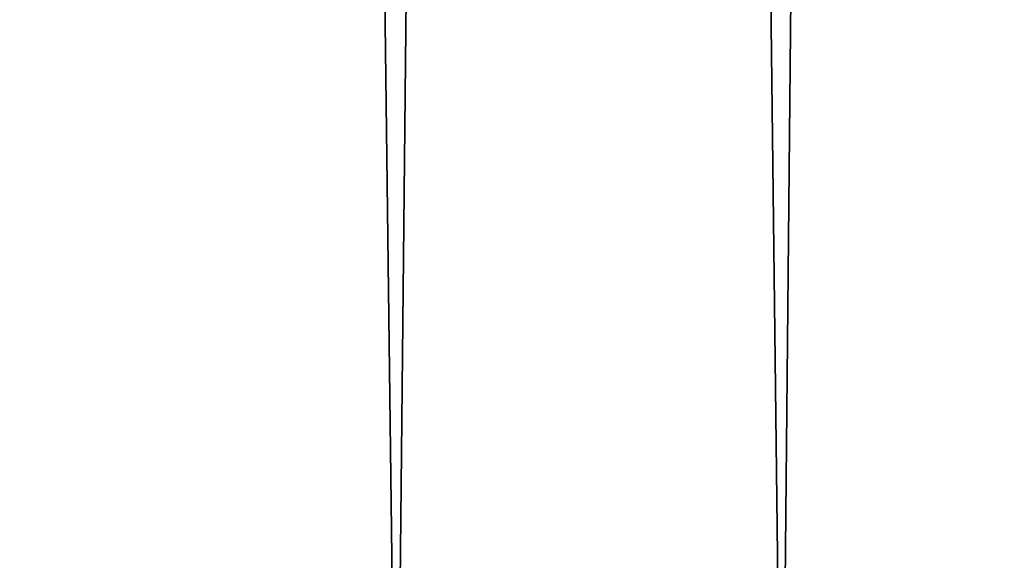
# Model space of a CAD drawing. Header units: millimetres. Extents: x -27 to 27, y -51 to 5.7.
# Tile 25 of 54: x 3 to 5.7, y -49.5 to -48.1. Entities that reach past the tile are written whole.
import ezdxf

# ---------------------------------------------------------------- set-up
doc = ezdxf.new("R2010")
doc.units = ezdxf.units.MM
doc.header["$LTSCALE"] = 52.148148
doc.layers.add('2', color=7, linetype='CONTINUOUS')
doc.layers.add('3', color=7, linetype='CONTINUOUS')

msp = doc.modelspace()

# ---------------------------------------------------------------- linework, layer by layer
at = {"layer": '2', "linetype": 'Continuous'}
for points in [[(3.4661, -4.5, 8.8451), (2.341, -4.5, 9.207), (2.9357, -50.5, 9.035), (3.4661, -4.5, 8.8451)], [(4.0449, -50.5, 8.5959), (3.4661, -4.5, 8.8451), (2.9357, -50.5, 9.035), (4.0449, -50.5, 8.5959)], [(4.5375, -4.5, 8.3463), (3.4661, -4.5, 8.8451), (4.0449, -50.5, 8.5959), (4.5375, -4.5, 8.3463)], [(5.0904, -50.5, 8.0211), (4.5375, -4.5, 8.3463), (4.0449, -50.5, 8.5959), (5.0904, -50.5, 8.0211)], [(5.5388, -4.5, 7.7183), (4.5375, -4.5, 8.3463), (5.0904, -50.5, 8.0211), (5.5388, -4.5, 7.7183)], [(6.0555, -50.5, 7.3199), (5.5388, -4.5, 7.7183), (5.0904, -50.5, 8.0211), (6.0555, -50.5, 7.3199)], [(6.4544, -4.5, 6.9707), (5.5388, -4.5, 7.7183), (6.0555, -50.5, 7.3199), (6.4544, -4.5, 6.9707)]]:
    msp.add_3dface(points, dxfattribs=at)
at = {"layer": '3', "linetype": 'Continuous'}
for points in [[(2.341, -4.5, -9.207), (3.4661, -4.5, -8.8451), (2.9357, -50.5, -9.035), (2.341, -4.5, -9.207)], [(2.9357, -50.5, -9.035), (3.4661, -4.5, -8.8451), (4.0449, -50.5, -8.5959), (2.9357, -50.5, -9.035)], [(3.4661, -4.5, -8.8451), (4.5375, -4.5, -8.3463), (4.0449, -50.5, -8.5959), (3.4661, -4.5, -8.8451)], [(4.0449, -50.5, -8.5959), (4.5375, -4.5, -8.3463), (5.0904, -50.5, -8.0211), (4.0449, -50.5, -8.5959)], [(4.5375, -4.5, -8.3463), (5.5388, -4.5, -7.7183), (5.0904, -50.5, -8.0211), (4.5375, -4.5, -8.3463)], [(5.0904, -50.5, -8.0211), (5.5388, -4.5, -7.7183), (6.0555, -50.5, -7.3199), (5.0904, -50.5, -8.0211)], [(5.5388, -4.5, -7.7183), (6.4544, -4.5, -6.9707), (6.0555, -50.5, -7.3199), (5.5388, -4.5, -7.7183)]]:
    msp.add_3dface(points, dxfattribs=at)

doc.saveas('drawing.dxf')
